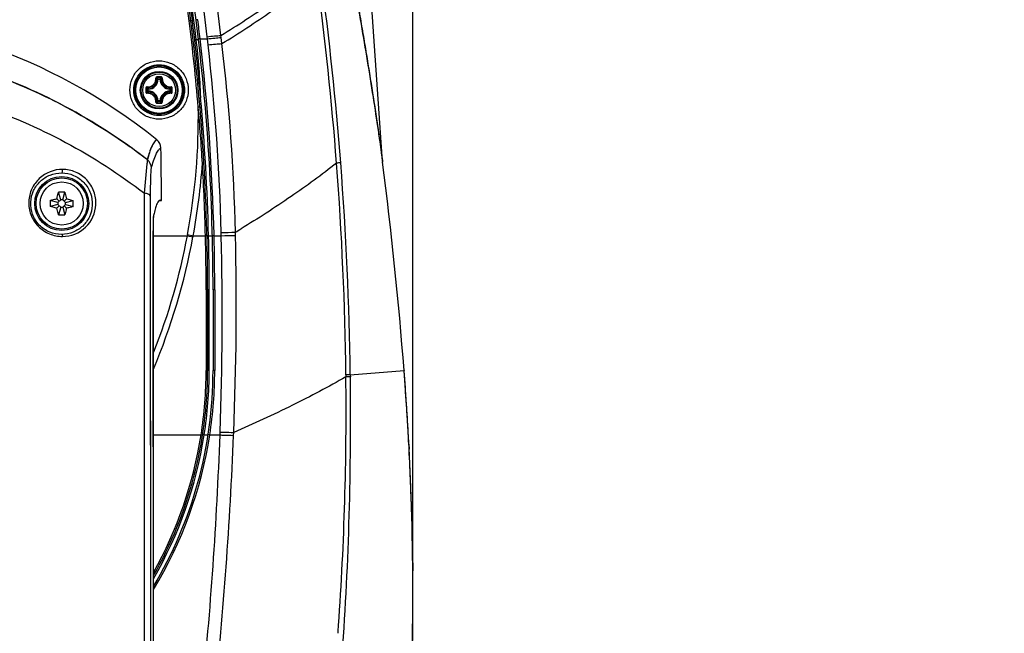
# Model space of a CAD drawing. Header units: millimetres. Extents: x 0 to 420, y 0 to 297.
# Tile 130 of 139: x 311 to 348, y 190 to 213. Entities that reach past the tile are written whole.
import ezdxf

# ---------------------------------------------------------------- set-up
doc = ezdxf.new("R2010")
doc.units = ezdxf.units.MM
doc.header["$LTSCALE"] = 23.1
doc.layers.get('0').update_dxf_attribs({"linetype": 'CONTINUOUS'})
for name, color, linetype in [('02___PRT_ALL_AXES', 7, 'CONTINUOUS'), ('06___PRT_ALL_SURFS', 7, 'CONTINUOUS'), ('DIM_PILOTEES', 7, 'CONTINUOUS')]:
    doc.layers.add(name, color=color, linetype=linetype)
doc.styles.get("Standard").update_dxf_attribs({"font": 'txt', "width": 0.7})
doc.dimstyles.new('DIMSTYLE_3', dxfattribs={"dimtxt": 2.5, "dimasz": 3.5, "dimexe": 2, "dimexo": 0, "dimtad": 1, "dimdec": 0, "dimlfac": 5, "dimdsep": 46, "dimtxsty": 'STANDARD', "dimblk": '_FILLED', "dimblk1": '_FILLED', "dimblk2": '_FILLED', "dimcen": 0.09, "dimazin": 2, "dimtp": 0.8, "dimtm": 0.8, "dimtfac": 1, "dimtdec": 0, "dimtofl": 0, "dimtmove": 0, "dimatfit": 3, "dimldrblk": '_FILLED', "dimfxl": 1, "dimtolj": 1, "dimarcsym": 0})
doc.dimstyles.new('DIMSTYLE_4', dxfattribs={"dimtxt": 2.5, "dimasz": 3.5, "dimexe": 2, "dimexo": 0, "dimtad": 1, "dimdec": 0, "dimlfac": 5, "dimdsep": 46, "dimtxsty": 'STANDARD', "dimblk": '_FILLED', "dimblk1": '_FILLED', "dimblk2": '_FILLED', "dimcen": 0.09, "dimazin": 2, "dimtp": 0.5, "dimtm": 0.5, "dimtfac": 1, "dimtdec": 0, "dimtofl": 0, "dimtmove": 0, "dimatfit": 3, "dimldrblk": '_FILLED', "dimfxl": 1, "dimtolj": 1, "dimarcsym": 0})
doc.dimstyles.new('DIMSTYLE_8', dxfattribs={"dimtxt": 2.5, "dimasz": 3.5, "dimexe": 2, "dimexo": 0, "dimgap": 2.5, "dimtad": 1, "dimdsep": 46, "dimtxsty": 'STANDARD', "dimblk": '_FILLED', "dimblk1": '_FILLED', "dimblk2": '_FILLED', "dimcen": 0.09, "dimazin": 2, "dimtp": 0.5, "dimtm": 0.5, "dimtfac": 1, "dimtofl": 0, "dimtmove": 0, "dimatfit": 3, "dimldrblk": '_FILLED', "dimfxl": 1, "dimtolj": 1, "dimarcsym": 0})

# ---------------------------------------------------------------- blocks, each defined once
blk = doc.blocks.new('_FILLED')
at = {"color": 0, "linetype": 'BYBLOCK'}
blk.add_solid([(0, 0), (-1, 0.143), (-1, -0.143)], dxfattribs=at)
blk = doc.blocks.new('*D7')
at = {"layer": 'DIM_PILOTEES', "color": 2, "linetype": 'CONTINUOUS'}
for p, q in [((279.593, 191.517), (279.593, 264.096)), ((325.606, 191.517), (325.606, 264.096)), ((279.593, 262.096), (302.599, 262.096)), ((325.606, 262.096), (302.599, 262.096))]:
    blk.add_line(p, q, dxfattribs=at)
at = {"layer": 'DIM_PILOTEES', "color": 2, "linetype": 'CONTINUOUS', "xscale": 3.5, "yscale": 3.5, "zscale": 3.5, "rotation": 180}
blk.add_blockref('_FILLED', (279.593, 262.096), dxfattribs=at)
at = {"layer": 'DIM_PILOTEES', "color": 2, "linetype": 'CONTINUOUS', "xscale": 3.5, "yscale": 3.5, "zscale": 3.5}
blk.add_blockref('_FILLED', (325.606, 262.096), dxfattribs=at)
at = {"layer": 'DIM_PILOTEES', "color": 2, "linetype": 'CONTINUOUS', "insert": (302.599, 265.221), "char_height": 2.5, "width": 8.57143, "attachment_point": 2, "line_spacing_factor": 0.9}
blk.add_mtext('{\\ftxt;\\W0.0001;\\H0.0001;\\~}{\\ftxt;\\W2.2857142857;\\H2.5; }{\\ftxt;\\W0.0001;\\H0.0001;\\~}', dxfattribs=at)
blk = doc.blocks.new('*D8')
at = {"layer": 'DIM_PILOTEES', "color": 2, "linetype": 'CONTINUOUS'}
for p, q in [((321.326, 252.919), (392.238, 252.919)), ((390.238, 252.919), (390.238, 187.727)), ((390.238, 122.535), (390.238, 187.727)), ((324.107, 122.535), (392.238, 122.535))]:
    blk.add_line(p, q, dxfattribs=at)
at = {"layer": 'DIM_PILOTEES', "color": 2, "linetype": 'CONTINUOUS', "xscale": 3.5, "yscale": 3.5, "zscale": 3.5}
for p, rotation in [((390.238, 252.919), 90), ((390.238, 122.535), 270)]:
    blk.add_blockref('_FILLED', p, dxfattribs=dict(at, rotation=rotation))
at = {"layer": 'DIM_PILOTEES', "color": 2, "linetype": 'CONTINUOUS', "insert": (387.113, 187.727), "char_height": 2.5, "width": 8.57143, "attachment_point": 2, "rotation": 90, "line_spacing_factor": 0.9}
blk.add_mtext('{\\ftxt;\\W0.0001;\\H0.0001;\\~}{\\ftxt;\\W2.2857142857;\\H2.5; }{\\ftxt;\\W0.0001;\\H0.0001;\\~}', dxfattribs=at)
blk = doc.blocks.new('*D14')
at = {"layer": 'DIM_PILOTEES', "color": 2, "linetype": 'CONTINUOUS'}
for start, end in [(90, 225), (-45, 90)]:
    blk.add_arc((302.53, 202.037), 72.261, start, end, dxfattribs=at)
for points in [[(248.657, 153.129), (251.433, 150.94), (249.381, 153.819)], [(355.679, 153.819), (353.626, 150.94), (356.403, 153.129)]]:
    blk.add_solid(points, dxfattribs=at)
at = {"layer": 'DIM_PILOTEES', "color": 2, "linetype": 'CONTINUOUS', "insert": (302.761, 279.298), "char_height": 2.5, "width": 14.28571, "attachment_point": 2, "rotation": 359.8284, "line_spacing_factor": 0.9}
blk.add_mtext('{\\ftxt;\\W0.0001;\\H0.0001;\\~}{\\ftxt;\\W3.1428571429;\\H2.5; }{\\ftxt;\\W0.0001;\\H0.0001;\\~}{\\ftxt;\\W0.0001;\\H0.0001;\\~}{\\ftxt;\\W0.6666666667;\\H2.5; }{\\ftxt;\\W0.0001;\\H0.0001;\\~}', dxfattribs=at)

msp = doc.modelspace()

# ---------------------------------------------------------------- linework, layer by layer
at = {"color": 7, "linetype": 'CONTINUOUS'}
for p, q in [((324.479, 207.7744), (322.0264, 242.8477)), ((317.7196, 212.3222), (317.9879, 212.3216)), ((316.167, 210.8207), (316.1471, 210.8216)), ((316.167, 210.8207), (316.167, 210.8406)), ((316.167, 210.8406), (316.2318, 210.8406)), ((316.167, 210.8207), (316.2318, 210.8207)), ((316.2318, 210.8207), (316.2318, 210.8406)), ((316.2318, 210.8207), (316.2517, 210.8216)), ((315.7775, 210.3863), (315.7775, 210.4511)), ((315.7974, 210.4511), (315.7775, 210.4511)), ((315.7974, 210.3863), (315.7775, 210.3863)), ((315.7974, 210.4511), (315.7965, 210.471)), ((315.7974, 210.3863), (315.7965, 210.3664)), ((315.7974, 210.3863), (315.7974, 210.4511)), ((316.6014, 210.4511), (316.6023, 210.471)), ((316.6014, 210.4511), (316.6014, 210.3863)), ((316.6014, 210.4511), (316.6213, 210.4511)), ((316.6014, 210.3863), (316.6023, 210.3664)), ((316.6014, 210.3863), (316.6213, 210.3863)), ((316.6213, 210.4511), (316.6213, 210.3863)), ((316.167, 210.0167), (316.1471, 210.0158)), ((316.167, 210.0167), (316.167, 209.9968)), ((316.2318, 210.0167), (316.167, 210.0167)), ((316.2318, 209.9968), (316.167, 209.9968)), ((316.2318, 210.0167), (316.2318, 209.9968)), ((316.2318, 210.0167), (316.2517, 210.0158)), ((324.4755, 207.7922), (324.4813, 207.7514)), ((312.5538, 206.3536), (312.478, 206.6364)), ((312.6282, 206.3536), (312.704, 206.6364)), ((315.6551, 155.315), (315.655, 206.5917)), ((312.4522, 206.252), (312.1694, 206.3278)), ((312.4522, 206.1776), (312.1694, 206.1018)), ((312.503, 206.3028), (312.4139, 206.3919)), ((312.503, 206.1268), (312.4139, 206.0377)), ((312.5538, 206.3536), (312.4522, 206.252)), ((312.4522, 206.252), (312.4522, 206.1776)), ((312.4522, 206.1776), (312.5538, 206.0759)), ((312.6282, 206.3536), (312.5538, 206.3536)), ((312.7299, 206.252), (312.6282, 206.3536)), ((312.6282, 206.0759), (312.7299, 206.1776)), ((312.679, 206.3028), (312.7681, 206.3919)), ((312.679, 206.1268), (312.7681, 206.0377)), ((312.7299, 206.252), (313.0126, 206.3278)), ((312.7299, 206.1776), (312.7299, 206.252)), ((312.7299, 206.1776), (313.0126, 206.1018)), ((315.8863, 205.0502), (315.8859, 206.4905)), ((316.2118, 206.3248), (316.2921, 206.3248)), ((316.2692, 206.3296), (316.2452, 206.3362)), ((316.2692, 206.3343), (316.2921, 206.3248)), ((316.2921, 206.3248), (316.2919, 206.3368)), ((312.5538, 206.0759), (312.478, 205.7932)), ((312.5538, 206.0759), (312.6282, 206.0759)), ((312.6282, 206.0759), (312.704, 205.7932)), ((315.991, 135.5736), (315.991, 205.7296)), ((315.8908, 167.3309), (315.8863, 205.0502)), ((315.8872, 202.3538), (315.8863, 205.0456)), ((315.974, 205.2103), (315.991, 205.2103)), ((317.2539, 205.0599), (317.4633, 205.0187)), ((315.9733, 204.9173), (315.9774, 167.3309)), ((315.991, 205.0187), (317.2464, 205.0187)), ((317.2464, 205.0187), (317.4558, 204.9794)), ((317.4633, 205.0187), (317.9164, 205.0187)), ((317.9744, 205.0191), (317.9743, 205.0191)), ((318.0322, 205.021), (318.1744, 205.021)), ((318.2365, 205.0187), (318.5038, 205.0187)), ((317.9415, 203.0181), (317.9415, 200.0178)), ((317.9994, 203.0187), (317.9994, 200.0187)), ((318.0573, 200.0196), (318.0573, 203.0193)), ((318.1994, 203.0187), (318.1994, 200.0187)), ((318.2615, 203.0181), (318.2615, 200.0178)), ((323.2855, 199.8644), (325.2765, 200.0187)), ((325.2763, 200.0219), (325.2765, 200.0187)), ((325.2765, 200.0187), (325.2769, 200.0143)), ((315.991, 197.6315), (317.7548, 197.6315)), ((317.8728, 197.6386), (318.0172, 197.6386)), ((318.0786, 197.6315), (318.458, 197.6315)), ((325.4532, 197.2877), (325.4633, 197.1038)), ((325.4541, 197.2878), (325.4636, 197.1038)), ((325.5657, 194.4383), (325.5762, 194.0576)), ((325.5667, 194.4384), (325.5734, 194.1769)), ((325.5734, 194.1769), (325.5762, 194.0576)), ((325.5964, 192.8934), (325.5991, 192.5969)), ((325.5969, 192.8934), (325.6002, 192.5969))]:
    msp.add_line(p, q, dxfattribs=at)
for points in [[(315.9733, 205.0456), (315.9739, 201.0336), (315.9747, 196.9893), (315.9764, 188.8041)], [(317.9415, 203.0181), (317.9413, 202.5251), (317.9415, 202.0291), (317.9415, 201.5308), (317.9415, 201.0295), (317.9417, 200.525), (317.9415, 200.0178)], [(318.0573, 200.0196), (318.0575, 200.5266), (318.0573, 201.0311), (318.0573, 201.5322), (318.0573, 202.0305), (318.0571, 202.5264), (318.0573, 203.0193)], [(318.2615, 203.0181), (318.2613, 202.5251), (318.2615, 202.0291), (318.2615, 201.5308), (318.2615, 201.0295), (318.2617, 200.525), (318.2615, 200.0178)], [(315.8936, 163.9321), (315.8944, 168.2539), (315.8947, 172.5735), (315.8946, 176.8861), (315.894, 181.1872), (315.893, 185.472), (315.8918, 189.7359), (315.8903, 193.9742), (315.8872, 202.3538)]]:
    msp.add_lwpolyline(points, dxfattribs=at)
for centre, radius in [((316.1994, 210.4187), 0.6963), ((316.1994, 210.4187), 0.6962), ((316.1994, 210.4187), 0.6675), ((316.1994, 210.4187), 0.6081), ((312.591, 206.2148), 1.0009), ((312.591, 206.2148), 0.9509), ((312.591, 206.2148), 0.8)]:
    msp.add_circle(centre, radius, dxfattribs=at)
for centre, radius, start, end in [((119.1406, 188.0187), 199.8, 7.180756, 15.117977), ((118.9348, 188.011), 199.9456, 7.176828, 15.060023), ((119.3468, 188.0265), 199.6538, 7.184695, 15.002898), ((119.1406, 188.0187), 200, 7.180756, 15.052795), ((302.591, 191.6213), 21.6934, 51.42686, 128.57314), ((238.1136, 203.0177), 79.8258, 4.866728, 7.176875), ((238.1994, 203.0187), 79.8, 0, 7.180756), ((238.2828, 203.0194), 79.7766, 5.124119, 7.184642), ((238.1994, 203.0187), 80, 0, 7.180756), ((238.114, 203.0179), 80.1474, 6.666481, 7.176808), ((293.6937, 209.3821), 24.059, 1.81617, 6.95915), ((238.1011, 203.0171), 80.1604, 1.430822, 6.665963), ((316.1981, 188.0757), 22.8324, 89.80363, 90.18994), ((316.1994, 188.2416), 22.6426, 89.807, 90.19331), ((315.4114, 210.1199), 1.0442, 43.64713, 47.03605), ((316.9872, 210.1201), 1.044, 132.96355, 136.35313), ((315.7794, 210.8387), 0.3681, 272.6605, 357.3395), ((315.7794, 210.8387), 0.388, 272.66006, 357.33994), ((316.6194, 210.8387), 0.388, 182.66007, 267.33994), ((316.6194, 210.8387), 0.3681, 182.66045, 267.33954), ((338.5424, 210.4188), 22.8324, 179.80706, 180.00022), ((338.5424, 210.4186), 22.8324, 179.99976, 180.19291), ((338.3767, 210.4187), 22.6428, 179.80684, 180.19316), ((316.4982, 211.2067), 1.0441, 222.96384, 226.35289), ((316.4982, 209.6308), 1.0442, 133.64713, 137.03605), ((315.7794, 209.9987), 0.3681, 2.6605, 87.3395), ((315.7794, 209.9987), 0.388, 2.66007, 87.33994), ((316.6194, 209.9987), 0.388, 92.66007, 177.33994), ((316.6194, 209.9987), 0.3681, 92.66045, 177.3395), ((315.9007, 211.2066), 1.044, 313.6469, 317.03631), ((315.9007, 209.6309), 1.044, 42.96357, 46.35313), ((294.022, 210.4187), 22.6428, 359.80684, 0.19316), ((293.8563, 210.4188), 22.8324, 359.99976, 0.19291), ((293.8563, 210.4186), 22.8324, 359.80706, 0.00022), ((316.1981, 232.7618), 22.8324, 269.81005, 270.19636), ((315.4115, 210.7175), 1.0441, 312.96384, 316.35289), ((316.1994, 232.5958), 22.6425, 269.80669, 270.19301), ((316.9874, 210.7175), 1.0442, 223.64713, 227.03607), ((293.8774, 209.407), 23.7773, 349.46576, 0.92306), ((236.2681, 202.8035), 81.6828, 3.437633, 4.906601), ((238.2979, 203.0204), 79.7594, 1.437304, 5.112514), ((302.7893, 191.167), 21.1238, 52.09766, 54.26031), ((320.6715, 206.5575), 5.0713, 163.47003, 165.3934), ((293.6318, 209.4076), 24.2323, 349.56513, 355.96239), ((238.0951, 203.0169), 79.8464, 1.436646, 3.363445), ((324.8781, 207.8023), 0.4001, 184.00035, 187.31444), ((171.3041, 188.091), 154.4337, 4.430849, 7.313964), ((312.591, 203.7796), 2.8591, 89.99901, 92.26364), ((312.5911, 203.7796), 2.8591, 87.73636, 90.00099), ((315.027, 206.2148), 2.8599, 177.73603, 182.26397), ((310.155, 206.2148), 2.8599, 357.73603, 2.26397), ((312.591, 208.65), 2.8591, 267.73636, 270.00099), ((312.5911, 208.65), 2.8591, 269.99901, 272.26364), ((320.758, 204.7696), 4.8649, 167.30703, 168.18779), ((329.8459, 205.1299), 13.8721, 178.80263, 179.27433), ((338.0305, 205.0496), 22.0572, 179.65795, 180.01025), ((334.1782, 205.0737), 18.2048, 179.27038, 179.66161), ((322.2516, 204.1305), 5.0833, 169.4652, 169.93705), ((293.6222, 209.4126), 24.2425, 337.33086, 349.46312), ((293.8908, 209.4019), 23.7634, 338.54092, 349.37088), ((322.0271, 204.1293), 4.6496, 168.97164, 169.46465), ((238.1835, 203.0181), 79.758, 0.000025, 1.437332), ((318.1936, 198.6035), 6.4194, 91.441, 91.80759), ((238.209, 203.0193), 79.8483, 0.000032, 1.436485), ((238.1835, 203.0181), 80.078, 0.000024, 1.431586), ((302.5994, 200.0187), 15.4, 330.41164, 360), ((302.5994, 200.0187), 15.6, 329.1461, 360), ((302.5975, 200.0179), 15.344, 351.05274, 359.9999), ((302.601, 200.0196), 15.4563, 351.13823, 359.99999), ((302.5746, 200.0196), 15.6869, 351.24341, 359.99352), ((215.6041, 191.5169), 110.0014, 3.768902, 4.430426), ((215.6031, 191.5168), 110.0024, 3.591377, 3.768905), ((215.606, 191.517), 109.9995, 3.007222, 3.591375), ((302.5945, 200.0199), 15.4628, 330.04184, 351.14094), ((302.6043, 200.0176), 15.6572, 328.76065, 351.2342), ((302.6043, 200.0175), 15.3372, 330.79232, 351.04992), ((215.6058, 191.517), 109.9997, 2.246277, 2.911296), ((215.6042, 191.5169), 110.0013, 2.077202, 2.246273), ((215.6026, 191.5169), 110.003, 1.521865, 2.077202), ((215.6047, 191.517), 110.0009, 0.716953, 1.323444), ((215.6057, 191.517), 109.9999, 0.025688, 0.562512), ((215.6063, 191.517), 109.9992, 359.839551, 0.025684), ((215.6057, 191.517), 109.9998, 359.167505, 359.839549)]:
    msp.add_arc(centre, radius, start, end, dxfattribs=at)
for points, knots in [([(317.5754, 212.2971), (317.2871, 214.6447), (316.6306, 219.3114), (315.4004, 226.2342), (313.9478, 233.0294), (312.8282, 237.4934), (312.2353, 239.6979)], [0, 0, 0, 0, 0.2539873, 0.5059165, 0.7548674, 1, 1, 1, 1]), ([(319.408, 231.1833), (319.7177, 230.1545), (320.3114, 228.0945), (320.9959, 225.5074), (321.509, 223.4378), (321.8762, 221.889), (322.2265, 220.3422), (322.5599, 218.7987), (322.8764, 217.26), (323.1759, 215.7284), (323.4116, 214.4574), (323.5913, 213.4471), (323.721, 212.6966), (323.846, 211.9528), (323.9658, 211.2182), (324.0799, 210.4967), (324.1705, 209.9062), (324.2395, 209.4461), (324.2884, 209.1146), (324.3346, 208.797), (324.3772, 208.4998), (324.41, 208.2681), (324.4333, 208.1019), (324.4483, 207.9941), (324.4601, 207.9104), (324.4708, 207.8312), (324.4741, 207.8117), (324.4793, 207.7698), (324.479, 207.7744)], [0, 0, 0, 0, 0.1344425, 0.2682273, 0.3348405, 0.401241, 0.4674016, 0.533284, 0.5988338, 0.6639686, 0.7285565, 0.7605799, 0.7923681, 0.8238578, 0.8549543, 0.8855073, 0.91526, 0.9296996, 0.9437263, 0.9571897, 0.9698526, 0.9813231, 0.986418, 0.9909353, 0.9947249, 0.9976115, 0.9994163, 1, 1, 1, 1]), ([(319.8085, 229.5874), (320.3652, 227.6884), (321.3916, 223.8897), (322.4853, 219.1151), (323.2427, 215.3256), (323.7438, 212.5546), (324.1058, 210.323), (324.3406, 208.7475), (324.4368, 208.0677), (324.4755, 207.7922)], [0, 0, 0, 0, 0.2661196, 0.5290042, 0.658563, 0.785797, 0.9076634, 0.9625848, 1, 1, 1, 1]), ([(317.3735, 212.9937), (317.3734, 212.9942), (317.3713, 212.9946), (317.3683, 212.9949), (317.3626, 212.9949), (317.352, 212.9944), (317.3354, 212.9931), (317.3215, 212.9915), (317.314, 212.9906)], [0, 0, 0, 0, 0.0235937, 0.081504, 0.1738404, 0.2975125, 0.6196089, 1, 1, 1, 1]), ([(317.433, 212.9969), (317.4255, 212.9959), (317.4116, 212.9944), (317.395, 212.993), (317.3844, 212.9926), (317.3787, 212.9926), (317.3757, 212.9928), (317.3736, 212.9933), (317.3735, 212.9937)], [0, 0, 0, 0, 0.3803711, 0.7024504, 0.8261181, 0.918455, 0.976374, 1, 1, 1, 1]), ([(317.6336, 213.0309), (317.6257, 213.0299), (317.6111, 213.0279), (317.5939, 213.025), (317.5829, 213.0227), (317.577, 213.0212), (317.574, 213.0202), (317.5719, 213.0192), (317.5719, 213.0187)], [0, 0, 0, 0, 0.3764588, 0.6994301, 0.824236, 0.9176518, 0.9762868, 1, 1, 1, 1]), ([(315.7661, 207.8348), (313.8536, 209.3238), (309.4607, 211.6594), (304.5405, 212.381), (302.0986, 212.3249)], [0, 0, 0, 0, 0.4980698, 1, 1, 1, 1]), ([(302.0986, 212.3249), (304.4084, 212.3781), (309.0588, 211.7384), (313.266, 209.6524), (315.1278, 208.3127)], [0, 0, 0, 0, 0.5018125, 1, 1, 1, 1]), ([(317.7196, 212.3222), (317.7117, 212.3213), (317.6972, 212.3195), (317.6799, 212.3168), (317.6689, 212.3147), (317.663, 212.3133), (317.66, 212.3123), (317.6578, 212.3115), (317.6579, 212.311)], [0, 0, 0, 0, 0.3769984, 0.700267, 0.8251149, 0.9184819, 0.9769224, 1, 1, 1, 1]), ([(302.591, 211.0037), (304.937, 211.0037), (309.6284, 210.2473), (313.8273, 208.0097), (315.6549, 206.5916)], [0, 0, 0, 0, 0.5035232, 1, 1, 1, 1]), ([(316.1224, 210.908), (316.1169, 210.908), (316.1058, 210.9057), (316.092, 210.8961), (316.083, 210.8819), (316.0813, 210.8708), (316.0816, 210.8654)], [0, 0, 0, 0, 0.2518662, 0.5029821, 0.7523235, 1, 1, 1, 1]), ([(316.1231, 210.884), (316.1177, 210.884), (316.1066, 210.8797), (316.1022, 210.8685), (316.1025, 210.8633)], [0, 0, 0, 0, 0.5063592, 1, 1, 1, 1]), ([(316.1224, 210.908), (316.1224, 210.9052), (316.1224, 210.8999), (316.1225, 210.8928), (316.1228, 210.8876), (316.1228, 210.8848), (316.1231, 210.884)], [0, 0, 0, 0, 0.3459255, 0.6615105, 0.8927312, 1, 1, 1, 1]), ([(316.2764, 210.908), (316.2764, 210.9052), (316.2763, 210.8999), (316.2763, 210.8928), (316.276, 210.8876), (316.276, 210.8848), (316.2757, 210.884)], [0, 0, 0, 0, 0.3459238, 0.6615078, 0.8927286, 1, 1, 1, 1]), ([(316.2963, 210.8633), (316.2966, 210.8685), (316.2922, 210.8797), (316.2811, 210.884), (316.2757, 210.884)], [0, 0, 0, 0, 0.4936394, 1, 1, 1, 1]), ([(316.3171, 210.8658), (316.3174, 210.8712), (316.3156, 210.8822), (316.3067, 210.8962), (316.2928, 210.9057), (316.2818, 210.908), (316.2764, 210.908)], [0, 0, 0, 0, 0.2476538, 0.4970269, 0.748153, 1, 1, 1, 1]), ([(315.7523, 210.5365), (315.7469, 210.5368), (315.7359, 210.535), (315.7219, 210.526), (315.7124, 210.5122), (315.7102, 210.5012), (315.7101, 210.4957)], [0, 0, 0, 0, 0.2476497, 0.4970197, 0.7481445, 1, 1, 1, 1]), ([(315.7548, 210.5157), (315.7496, 210.5159), (315.7384, 210.5115), (315.7341, 210.5004), (315.7341, 210.4951)], [0, 0, 0, 0, 0.4936394, 1, 1, 1, 1]), ([(315.7523, 210.5365), (315.7739, 210.5353), (315.8178, 210.5373), (315.8815, 210.5541), (315.9406, 210.5839), (316.0092, 210.6392), (316.0704, 210.7334), (316.0841, 210.8222), (316.0816, 210.8654)], [0, 0, 0, 0, 0.1243703, 0.2495104, 0.3752732, 0.5013815, 0.7518496, 1, 1, 1, 1]), ([(315.7526, 210.5365), (315.7524, 210.534), (315.7523, 210.5294), (315.7526, 210.5231), (315.7533, 210.5187), (315.7541, 210.5161), (315.7548, 210.5157)], [0, 0, 0, 0, 0.3483523, 0.6547987, 0.8796115, 1, 1, 1, 1]), ([(315.7548, 210.5157), (315.8004, 210.513), (315.8944, 210.5274), (316.0135, 210.6046), (316.0907, 210.7237), (316.1051, 210.8177), (316.1025, 210.8633)], [0, 0, 0, 0, 0.2489775, 0.4999996, 0.751021, 1, 1, 1, 1]), ([(315.7965, 210.471), (315.793, 210.4745), (315.7787, 210.4891), (315.7649, 210.5041), (315.7548, 210.5157)], [0, 0, 0, 0, 0.245125, 1, 1, 1, 1]), ([(316.0816, 210.8655), (316.0841, 210.8657), (316.0887, 210.8658), (316.095, 210.8656), (316.0994, 210.8648), (316.102, 210.864), (316.1025, 210.8633)], [0, 0, 0, 0, 0.3483397, 0.6547745, 0.8795975, 1, 1, 1, 1]), ([(316.1471, 210.8216), (316.1436, 210.8252), (316.129, 210.8394), (316.114, 210.8532), (316.1025, 210.8633)], [0, 0, 0, 0, 0.2451257, 1, 1, 1, 1]), ([(316.167, 210.8406), (316.1621, 210.8405), (316.1519, 210.8365), (316.1474, 210.8266), (316.1471, 210.8216)], [0, 0, 0, 0, 0.4999872, 1, 1, 1, 1]), ([(316.2517, 210.8216), (316.2552, 210.8252), (316.2697, 210.8394), (316.2847, 210.8532), (316.2963, 210.8633)], [0, 0, 0, 0, 0.2451229, 1, 1, 1, 1]), ([(316.2963, 210.8633), (316.2937, 210.8177), (316.308, 210.7237), (316.3853, 210.6045), (316.5044, 210.5274), (316.5983, 210.513), (316.644, 210.5157)], [0, 0, 0, 0, 0.2490196, 0.5000837, 0.7510918, 1, 1, 1, 1]), ([(316.3171, 210.8655), (316.3147, 210.8657), (316.3101, 210.8658), (316.3038, 210.8656), (316.2994, 210.8648), (316.2968, 210.864), (316.2963, 210.8633)], [0, 0, 0, 0, 0.3483516, 0.6547993, 0.8796104, 1, 1, 1, 1]), ([(316.3171, 210.8658), (316.3159, 210.8442), (316.318, 210.8003), (316.3348, 210.7366), (316.3646, 210.6775), (316.42, 210.6088), (316.5142, 210.5476), (316.603, 210.5341), (316.6462, 210.5365)], [0, 0, 0, 0, 0.1243919, 0.2495533, 0.3753379, 0.5014672, 0.7519204, 1, 1, 1, 1]), ([(316.6023, 210.471), (316.6058, 210.4745), (316.6201, 210.4891), (316.6339, 210.5041), (316.644, 210.5157)], [0, 0, 0, 0, 0.2451237, 1, 1, 1, 1]), ([(316.6462, 210.5365), (316.6463, 210.534), (316.6465, 210.5294), (316.6462, 210.5231), (316.6455, 210.5187), (316.6447, 210.5161), (316.644, 210.5157)], [0, 0, 0, 0, 0.3483663, 0.6548119, 0.8796297, 1, 1, 1, 1]), ([(316.6647, 210.4951), (316.6647, 210.5004), (316.6604, 210.5115), (316.6492, 210.5159), (316.644, 210.5157)], [0, 0, 0, 0, 0.5063591, 1, 1, 1, 1]), ([(316.6886, 210.4957), (316.6886, 210.5012), (316.6863, 210.5123), (316.6768, 210.5261), (316.6626, 210.5351), (316.6516, 210.5368), (316.6462, 210.5365)], [0, 0, 0, 0, 0.2518634, 0.5029835, 0.7523337, 1, 1, 1, 1]), ([(315.7101, 210.4957), (315.7129, 210.4957), (315.7182, 210.4957), (315.7253, 210.4956), (315.7305, 210.4953), (315.7333, 210.4953), (315.7341, 210.4951)], [0, 0, 0, 0, 0.3459108, 0.661487, 0.892709, 1, 1, 1, 1]), ([(315.7101, 210.3418), (315.7129, 210.3417), (315.7182, 210.3418), (315.7253, 210.3418), (315.7305, 210.3422), (315.7333, 210.3421), (315.7341, 210.3424)], [0, 0, 0, 0, 0.3459248, 0.6615114, 0.8927311, 1, 1, 1, 1]), ([(315.7101, 210.3418), (315.7102, 210.3363), (315.7124, 210.3252), (315.722, 210.3114), (315.7361, 210.3024), (315.7472, 210.3007), (315.7526, 210.301)], [0, 0, 0, 0, 0.2518634, 0.5029835, 0.7523337, 1, 1, 1, 1]), ([(315.7341, 210.3424), (315.7341, 210.337), (315.7384, 210.3259), (315.7496, 210.3216), (315.7548, 210.3218)], [0, 0, 0, 0, 0.5063591, 1, 1, 1, 1]), ([(315.7526, 210.301), (315.7524, 210.3034), (315.7523, 210.3081), (315.7526, 210.3144), (315.7533, 210.3187), (315.7541, 210.3213), (315.7548, 210.3218)], [0, 0, 0, 0, 0.3483663, 0.6548119, 0.8796297, 1, 1, 1, 1]), ([(316.0816, 209.9716), (316.0829, 209.9933), (316.0808, 210.0371), (316.064, 210.1009), (316.0341, 210.16), (315.9788, 210.2286), (315.8846, 210.2898), (315.7958, 210.3034), (315.7526, 210.301)], [0, 0, 0, 0, 0.1243919, 0.2495533, 0.3753379, 0.5014672, 0.7519204, 1, 1, 1, 1]), ([(315.7965, 210.3664), (315.793, 210.3629), (315.7787, 210.3484), (315.7649, 210.3334), (315.7548, 210.3218)], [0, 0, 0, 0, 0.2451257, 1, 1, 1, 1]), ([(316.1025, 209.9741), (316.1051, 210.0198), (316.0907, 210.1137), (316.0135, 210.2329), (315.8944, 210.3101), (315.8004, 210.3244), (315.7548, 210.3218)], [0, 0, 0, 0, 0.2490196, 0.5000837, 0.7510918, 1, 1, 1, 1]), ([(315.7965, 210.471), (315.7916, 210.4707), (315.7816, 210.4662), (315.7776, 210.4561), (315.7775, 210.4511)], [0, 0, 0, 0, 0.5000128, 1, 1, 1, 1]), ([(315.7775, 210.3863), (315.7776, 210.3814), (315.7816, 210.3712), (315.7916, 210.3667), (315.7965, 210.3664)], [0, 0, 0, 0, 0.4999872, 1, 1, 1, 1]), ([(316.644, 210.3218), (316.5983, 210.3244), (316.5044, 210.3101), (316.3852, 210.2329), (316.308, 210.1137), (316.2937, 210.0198), (316.2963, 209.9741)], [0, 0, 0, 0, 0.248979, 0.5000011, 0.7510224, 1, 1, 1, 1]), ([(316.6461, 210.301), (316.6029, 210.3034), (316.514, 210.2898), (316.4199, 210.2285), (316.3646, 210.1599), (316.3347, 210.1008), (316.318, 210.0371), (316.3159, 209.9933), (316.3171, 209.9716)], [0, 0, 0, 0, 0.2481504, 0.4986193, 0.6247271, 0.7504895, 0.8756297, 1, 1, 1, 1]), ([(316.6213, 210.4511), (316.6212, 210.4561), (316.6172, 210.4662), (316.6072, 210.4707), (316.6023, 210.471)], [0, 0, 0, 0, 0.4999872, 1, 1, 1, 1]), ([(316.6023, 210.3664), (316.6058, 210.3629), (316.6201, 210.3484), (316.6339, 210.3334), (316.644, 210.3218)], [0, 0, 0, 0, 0.2451229, 1, 1, 1, 1]), ([(316.644, 210.3218), (316.6492, 210.3216), (316.6604, 210.3259), (316.6647, 210.337), (316.6647, 210.3424)], [0, 0, 0, 0, 0.4936394, 1, 1, 1, 1]), ([(316.6462, 210.301), (316.6463, 210.3034), (316.6465, 210.3081), (316.6462, 210.3144), (316.6455, 210.3187), (316.6447, 210.3213), (316.644, 210.3218)], [0, 0, 0, 0, 0.3483542, 0.6548017, 0.8796138, 1, 1, 1, 1]), ([(316.6461, 210.301), (316.6515, 210.3007), (316.6626, 210.3023), (316.6767, 210.3113), (316.6863, 210.3252), (316.6886, 210.3363), (316.6886, 210.3418)], [0, 0, 0, 0, 0.2476838, 0.4970277, 0.7481421, 1, 1, 1, 1]), ([(316.6886, 210.4957), (316.6859, 210.4957), (316.6806, 210.4957), (316.6734, 210.4956), (316.6683, 210.4953), (316.6655, 210.4953), (316.6647, 210.4951)], [0, 0, 0, 0, 0.3459248, 0.6615114, 0.8927311, 1, 1, 1, 1]), ([(316.6886, 210.3418), (316.6859, 210.3417), (316.6806, 210.3418), (316.6734, 210.3418), (316.6683, 210.3421), (316.6655, 210.3421), (316.6647, 210.3424)], [0, 0, 0, 0, 0.3459084, 0.6614831, 0.8927053, 1, 1, 1, 1]), ([(316.0816, 209.9716), (316.0813, 209.9663), (316.0831, 209.9553), (316.0921, 209.9412), (316.1059, 209.9318), (316.117, 209.9295), (316.1224, 209.9295)], [0, 0, 0, 0, 0.2476486, 0.4970167, 0.7481404, 1, 1, 1, 1]), ([(316.0816, 209.9719), (316.0841, 209.9718), (316.0887, 209.9716), (316.095, 209.9719), (316.0994, 209.9726), (316.102, 209.9734), (316.1025, 209.9741)], [0, 0, 0, 0, 0.3483516, 0.6547993, 0.8796104, 1, 1, 1, 1]), ([(316.1025, 209.9741), (316.1022, 209.9689), (316.1066, 209.9577), (316.1177, 209.9534), (316.1231, 209.9534)], [0, 0, 0, 0, 0.4936395, 1, 1, 1, 1]), ([(316.1471, 210.0158), (316.1436, 210.0123), (316.129, 209.998), (316.114, 209.9842), (316.1025, 209.9741)], [0, 0, 0, 0, 0.245125, 1, 1, 1, 1]), ([(316.1224, 209.9295), (316.1224, 209.9322), (316.1224, 209.9375), (316.1225, 209.9447), (316.1228, 209.9499), (316.1228, 209.9526), (316.1231, 209.9534)], [0, 0, 0, 0, 0.3459238, 0.6615078, 0.8927286, 1, 1, 1, 1]), ([(316.2517, 210.0158), (316.2552, 210.0123), (316.2697, 209.998), (316.2847, 209.9842), (316.2963, 209.9741)], [0, 0, 0, 0, 0.2451257, 1, 1, 1, 1]), ([(316.2757, 209.9534), (316.2811, 209.9534), (316.2922, 209.9577), (316.2966, 209.9689), (316.2963, 209.9741)], [0, 0, 0, 0, 0.5063591, 1, 1, 1, 1]), ([(316.2764, 209.9295), (316.2764, 209.9322), (316.2763, 209.9375), (316.2763, 209.9447), (316.276, 209.9499), (316.276, 209.9526), (316.2757, 209.9534)], [0, 0, 0, 0, 0.3459255, 0.6615105, 0.8927312, 1, 1, 1, 1]), ([(316.2764, 209.9295), (316.2818, 209.9295), (316.2928, 209.9318), (316.3067, 209.9412), (316.3156, 209.9553), (316.3174, 209.9663), (316.3171, 209.9716)], [0, 0, 0, 0, 0.2518536, 0.5029815, 0.7523529, 1, 1, 1, 1]), ([(316.3171, 209.9719), (316.3147, 209.9718), (316.3101, 209.9716), (316.3038, 209.9719), (316.2994, 209.9726), (316.2968, 209.9734), (316.2963, 209.9741)], [0, 0, 0, 0, 0.3483097, 0.6547321, 0.8795615, 1, 1, 1, 1]), ([(317.7114, 209.7925), (317.7113, 209.7929), (317.7091, 209.7929), (317.7063, 209.7932), (317.7005, 209.793), (317.6933, 209.7928), (317.6843, 209.7924), (317.6703, 209.7915), (317.6592, 209.7906), (317.6516, 209.79)], [0, 0, 0, 0, 0.0209082, 0.0781689, 0.1705331, 0.29462, 0.445752, 0.6181532, 1, 1, 1, 1]), ([(317.74, 210.1279), (317.7362, 210.1275), (317.7291, 210.125), (317.7183, 210.1244), (317.7085, 210.124), (317.6998, 210.1233), (317.6929, 210.1232), (317.6874, 210.1231), (317.6845, 210.1229), (317.6825, 210.1234), (317.6825, 210.1238)], [0, 0, 0, 0, 0.1959168, 0.383112, 0.5554081, 0.7056584, 0.8288597, 0.9202566, 0.9768427, 1, 1, 1, 1]), ([(316.117, 208.5816), (316.0808, 208.5644), (316.0094, 208.4904), (315.8773, 208.244), (315.8119, 208.0103), (315.7661, 207.8348)], [0, 0, 0, 0, 0.1433426, 0.3518435, 1, 1, 1, 1]), ([(316.1173, 208.5815), (316.0453, 208.5462), (315.9196, 208.3406), (315.8503, 208.1364), (315.8098, 208.0004)], [0, 0, 0, 0, 0.3610811, 1, 1, 1, 1]), ([(315.9157, 207.5321), (315.9614, 207.7066), (316.0286, 207.9384), (316.1607, 208.1834), (316.2317, 208.2567), (316.2675, 208.2743)], [0, 0, 0, 0, 0.6480381, 0.8566745, 1, 1, 1, 1]), ([(315.7661, 207.8348), (315.7606, 207.7862), (315.7164, 207.3734), (315.6835, 206.9594), (315.651, 206.5946)], [0, 0, 0, 0, 0.1178612, 1, 1, 1, 1]), ([(317.8618, 207.7036), (317.8617, 207.704), (317.8594, 207.7035), (317.857, 207.704), (317.8513, 207.7036), (317.8444, 207.7035), (317.8358, 207.7031), (317.8221, 207.7024), (317.8114, 207.7018), (317.8039, 207.7014)], [0, 0, 0, 0, 0.0194164, 0.0759004, 0.1675968, 0.2911717, 0.4421142, 0.6148671, 1, 1, 1, 1]), ([(312.6227, 207.4785), (312.3138, 207.4874), (311.826, 207.2863), (311.4569, 206.769), (311.3381, 206.2892), (311.4169, 205.7874), (311.6935, 205.3494), (312.1207, 205.0565), (312.4584, 204.9955), (312.6227, 204.9936)], [0, 0, 0, 0, 0.2388807, 0.3598606, 0.4834099, 0.6110586, 0.7420961, 0.8730249, 1, 1, 1, 1]), ([(312.591, 205.0666), (312.4401, 205.0656), (312.1296, 205.1259), (311.7371, 205.3943), (311.484, 205.7986), (311.4134, 206.26), (311.5222, 206.6997), (311.782, 207.059), (312.1542, 207.2961), (312.4457, 207.3507), (312.591, 207.3497)], [0, 0, 0, 0, 0.1265105, 0.2571667, 0.3879636, 0.5152156, 0.6381885, 0.7583993, 0.8781894, 1, 1, 1, 1]), ([(312.591, 207.3497), (312.6079, 207.3505), (312.6239, 207.4116), (312.6253, 207.4499), (312.6226, 207.4785)], [0, 0, 0, 0, 0.3707274, 1, 1, 1, 1]), ([(312.591, 207.3497), (312.741, 207.3487), (313.0486, 207.2851), (313.4366, 207.0144), (313.6857, 206.6096), (313.7528, 206.1498), (313.6432, 205.7151), (313.3876, 205.3611), (313.0223, 205.1247), (312.7351, 205.0675), (312.591, 205.0665)], [0, 0, 0, 0, 0.12679, 0.2576525, 0.3893616, 0.5174021, 0.6401439, 0.7593158, 0.8781535, 1, 1, 1, 1]), ([(312.6227, 204.9936), (312.9282, 204.9885), (313.5636, 205.2473), (313.9155, 206.0264), (313.8161, 206.6757), (313.5438, 207.115), (313.121, 207.4101), (312.7859, 207.4747), (312.6227, 207.4785)], [0, 0, 0, 0, 0.2390709, 0.4789802, 0.6079892, 0.7404894, 0.8722058, 1, 1, 1, 1]), ([(315.8859, 206.4904), (315.8859, 206.6147), (315.8871, 206.8448), (315.8904, 207.1531), (315.9014, 207.3753), (315.9056, 207.4938), (315.9157, 207.5321)], [0, 0, 0, 0, 0.3574914, 0.6624887, 0.8858421, 1, 1, 1, 1]), ([(312.4139, 206.3919), (312.4187, 206.4126), (312.4381, 206.4946), (312.4597, 206.5761), (312.478, 206.6364)], [0, 0, 0, 0, 0.2521597, 1, 1, 1, 1]), ([(312.704, 206.6364), (312.71, 206.6165), (312.7335, 206.5355), (312.7539, 206.4537), (312.7681, 206.3919)], [0, 0, 0, 0, 0.2475301, 1, 1, 1, 1]), ([(315.8859, 206.4904), (315.8818, 206.5209), (315.7876, 206.5729), (315.7079, 206.5869), (315.651, 206.5946)], [0, 0, 0, 0, 0.3486013, 1, 1, 1, 1]), ([(312.1694, 206.3278), (312.1893, 206.3338), (312.2703, 206.3573), (312.3521, 206.3777), (312.4139, 206.3919)], [0, 0, 0, 0, 0.2475295, 1, 1, 1, 1]), ([(312.7681, 206.3919), (312.7888, 206.3871), (312.8708, 206.3677), (312.9523, 206.3461), (313.0126, 206.3278)], [0, 0, 0, 0, 0.2521607, 1, 1, 1, 1]), ([(316.2452, 206.3351), (316.1889, 206.3376), (316.1172, 206.2067), (316.0622, 206.0434), (316.0285, 205.912), (316.0119, 205.8386)], [0, 0, 0, 0, 0.3006583, 0.598391, 1, 1, 1, 1]), ([(312.4139, 206.0377), (312.3932, 206.0425), (312.3112, 206.0619), (312.2297, 206.0835), (312.1694, 206.1018)], [0, 0, 0, 0, 0.2521607, 1, 1, 1, 1]), ([(312.478, 205.7932), (312.472, 205.8131), (312.4485, 205.8941), (312.4281, 205.9759), (312.4139, 206.0377)], [0, 0, 0, 0, 0.2475301, 1, 1, 1, 1]), ([(312.7681, 206.0377), (312.7633, 206.017), (312.7439, 205.935), (312.7223, 205.8535), (312.704, 205.7932)], [0, 0, 0, 0, 0.2521597, 1, 1, 1, 1]), ([(313.0126, 206.1018), (312.9927, 206.0958), (312.9117, 206.0723), (312.8299, 206.0519), (312.7681, 206.0377)], [0, 0, 0, 0, 0.2475295, 1, 1, 1, 1]), ([(315.9961, 205.7655), (315.9944, 205.7576), (315.9872, 205.7052), (315.9848, 205.6524), (315.9827, 205.6076)], [0, 0, 0, 0, 0.1519736, 1, 1, 1, 1]), ([(315.9827, 205.6076), (315.9821, 205.5938), (315.9795, 205.5312), (315.9778, 205.4686), (315.9768, 205.4197)], [0, 0, 0, 0, 0.2203157, 1, 1, 1, 1]), ([(312.591, 205.0666), (312.6017, 205.0661), (312.6174, 205.0343), (312.621, 205.0101), (312.6227, 204.9935)], [0, 0, 0, 0, 0.3926069, 1, 1, 1, 1]), ([(317.9743, 205.0206), (317.9743, 205.0203), (317.9719, 205.0209), (317.9696, 205.02), (317.9638, 205.0202), (317.957, 205.0198), (317.9483, 205.0196), (317.9346, 205.0192), (317.9238, 205.0189), (317.9164, 205.0187)], [0, 0, 0, 0, 0.0190932, 0.075522, 0.1672421, 0.2908834, 0.4419131, 0.6147554, 1, 1, 1, 1]), ([(317.9911, 205.0198), (317.9889, 205.0197), (317.9834, 205.0194), (317.9778, 205.0196), (317.9744, 205.0191)], [0, 0, 0, 0, 0.3972224, 1, 1, 1, 1]), ([(318.2365, 205.0187), (318.2286, 205.0185), (318.2172, 205.0182), (318.2026, 205.018), (318.1932, 205.0177), (318.1858, 205.0178), (318.1796, 205.0173), (318.177, 205.018), (318.1744, 205.0172), (318.1744, 205.0176)], [0, 0, 0, 0, 0.3799969, 0.5528635, 0.7049068, 0.8299967, 0.923124, 0.9805511, 1, 1, 1, 1]), ([(317.9994, 203.0187), (317.9994, 203.0184), (317.9971, 203.019), (317.9947, 203.0182), (317.989, 203.0185), (317.9821, 203.0183), (317.9734, 203.0183), (317.9597, 203.0182), (317.9489, 203.0182), (317.9415, 203.0181)], [0, 0, 0, 0, 0.0191306, 0.0755658, 0.1672829, 0.2909164, 0.4419358, 0.6147677, 1, 1, 1, 1]), ([(318.0573, 203.0193), (318.0499, 203.0193), (318.0391, 203.0193), (318.0254, 203.0192), (318.0167, 203.0192), (318.0098, 203.0189), (318.0041, 203.0192), (318.0017, 203.0185), (317.9994, 203.0191), (317.9994, 203.0187)], [0, 0, 0, 0, 0.3852322, 0.5580641, 0.7090836, 0.832717, 0.9244341, 0.9808693, 1, 1, 1, 1]), ([(318.2615, 203.0181), (318.2536, 203.0181), (318.2422, 203.0182), (318.2276, 203.0182), (318.2182, 203.0183), (318.2108, 203.0185), (318.2045, 203.0182), (318.2019, 203.019), (318.1994, 203.0183), (318.1994, 203.0187)], [0, 0, 0, 0, 0.3799606, 0.5528177, 0.7048561, 0.8299455, 0.9230767, 0.9805144, 1, 1, 1, 1]), ([(317.9994, 200.0187), (317.9994, 200.0184), (317.9971, 200.0189), (317.9947, 200.0181), (317.989, 200.0183), (317.9821, 200.0181), (317.9734, 200.018), (317.9597, 200.0179), (317.9489, 200.0178), (317.9415, 200.0178)], [0, 0, 0, 0, 0.0192561, 0.0757199, 0.1674388, 0.291058, 0.4420518, 0.6148498, 1, 1, 1, 1]), ([(318.0573, 200.0196), (318.0499, 200.0196), (318.0391, 200.0196), (318.0254, 200.0195), (318.0167, 200.0194), (318.0098, 200.0191), (318.0041, 200.0193), (318.0017, 200.0186), (317.9994, 200.0191), (317.9994, 200.0187)], [0, 0, 0, 0, 0.38515, 0.557948, 0.7089418, 0.832561, 0.9242798, 0.9807437, 1, 1, 1, 1]), ([(318.2615, 200.0178), (318.2536, 200.0178), (318.2422, 200.0178), (318.2276, 200.018), (318.2182, 200.018), (318.2108, 200.0183), (318.2046, 200.0181), (318.2019, 200.0189), (318.1994, 200.0183), (318.1994, 200.0187)], [0, 0, 0, 0, 0.3798859, 0.5527113, 0.7047255, 0.829801, 0.9229334, 0.9803975, 1, 1, 1, 1]), ([(317.812, 197.6233), (317.8119, 197.623), (317.8097, 197.6238), (317.8072, 197.6235), (317.8016, 197.6246), (317.7948, 197.6254), (317.7862, 197.6267), (317.7727, 197.6287), (317.7621, 197.6303), (317.7548, 197.6315)], [0, 0, 0, 0, 0.0192193, 0.0756412, 0.1673083, 0.290877, 0.4418385, 0.6146417, 1, 1, 1, 1]), ([(317.8728, 197.6386), (317.8655, 197.6397), (317.8548, 197.6413), (317.8413, 197.6433), (317.8328, 197.6446), (317.8259, 197.6454), (317.8204, 197.6465), (317.8179, 197.6461), (317.8157, 197.647), (317.8156, 197.6466)], [0, 0, 0, 0, 0.3853556, 0.5581585, 0.7091199, 0.8326889, 0.9243564, 0.980779, 1, 1, 1, 1]), ([(318.0786, 197.6315), (318.0708, 197.6327), (318.0595, 197.6344), (318.0451, 197.6368), (318.0358, 197.6383), (318.0284, 197.6397), (318.0223, 197.6404), (318.0198, 197.6416), (318.0172, 197.6414), (318.0172, 197.6418)], [0, 0, 0, 0, 0.3796973, 0.5525287, 0.7045857, 0.8297192, 0.9229055, 0.9804035, 1, 1, 1, 1])]:
    msp.add_open_spline(points, degree=3, knots=knots, dxfattribs=at)
for points in [[(316.2517, 210.8216), (316.2514, 210.8266), (316.2469, 210.8365), (316.2367, 210.8406), (316.2318, 210.8406)], [(316.6023, 210.3664), (316.6072, 210.3667), (316.6172, 210.3712), (316.6212, 210.3814), (316.6213, 210.3863)], [(317.74, 210.1279), (317.7412, 210.1333), (317.7408, 210.139), (317.7406, 210.1445)], [(316.1471, 210.0158), (316.1474, 210.0109), (316.1519, 210.0009), (316.1621, 209.9969), (316.167, 209.9968)], [(316.2318, 209.9968), (316.2367, 209.9969), (316.2469, 210.0009), (316.2514, 210.0109), (316.2517, 210.0158)], [(316.2675, 208.2743), (316.266, 208.3883), (316.2063, 208.5105), (316.1172, 208.5815)], [(316.2919, 206.3368), (316.284, 206.9826), (316.2758, 207.6285), (316.2675, 208.2743)], [(315.9157, 207.5321), (315.9137, 207.6446), (315.854, 207.7646), (315.766, 207.8349)]]:
    msp.add_open_spline(points, degree=3, dxfattribs=at)
at = {"layer": '02___PRT_ALL_AXES', "color": 7, "linetype": 'CONTINUOUS'}
for radius in [0.9013, 0.8614]:
    msp.add_circle((316.1994, 210.4187), radius, dxfattribs=at)
for points, knots in [([(316.1994, 209.3417), (316.0587, 209.3417), (315.7741, 209.3982), (315.4148, 209.6392), (315.1746, 209.9994), (315.0905, 210.4239), (315.1747, 210.8483), (315.415, 211.2084), (315.7742, 211.4493), (316.0587, 211.5058), (316.1994, 211.5058)], [0, 0, 0, 0, 0.125068, 0.2501095, 0.3751043, 0.5000508, 0.6249759, 0.7499266, 0.8749377, 1, 1, 1, 1]), ([(316.1994, 209.4761), (316.0769, 209.4761), (315.8294, 209.5252), (315.5166, 209.7346), (315.3073, 210.0478), (315.234, 210.417), (315.3074, 210.7862), (315.5167, 211.0993), (315.8294, 211.3086), (316.0769, 211.3576), (316.1994, 211.3576)], [0, 0, 0, 0, 0.1250933, 0.2501495, 0.3751413, 0.5000672, 0.6249648, 0.7498982, 0.8749143, 1, 1, 1, 1]), ([(316.1994, 211.5058), (316.3401, 211.5058), (316.6246, 211.4493), (316.9838, 211.2084), (317.2241, 210.8483), (317.3083, 210.4239), (317.2242, 209.9994), (316.9839, 209.6392), (316.6246, 209.3982), (316.3401, 209.3417), (316.1994, 209.3417)], [0, 0, 0, 0, 0.1250623, 0.2500735, 0.3750241, 0.4999492, 0.6248957, 0.7498905, 0.874932, 1, 1, 1, 1]), ([(316.1994, 211.3576), (316.3218, 211.3576), (316.5694, 211.3086), (316.8821, 211.0993), (317.0913, 210.7862), (317.1648, 210.417), (317.0915, 210.0478), (316.8822, 209.7346), (316.5694, 209.5252), (316.3218, 209.4761), (316.1994, 209.4761)], [0, 0, 0, 0, 0.1250857, 0.2501019, 0.3750352, 0.4999328, 0.6248588, 0.7498505, 0.8749068, 1, 1, 1, 1])]:
    msp.add_open_spline(points, degree=3, knots=knots, dxfattribs=at)
at = {"layer": '06___PRT_ALL_SURFS', "color": 7, "linetype": 'CONTINUOUS'}
for p, q in [((317.9879, 212.3216), (317.9788, 212.3994)), ((318.4988, 212.3675), (318.4894, 212.4454)), ((318.5256, 212.1439), (318.4988, 212.3675)), ((318.5255, 212.1439), (318.4989, 212.3675)), ((317.5754, 212.2971), (317.6595, 212.2969)), ((318.0139, 212.0981), (317.9879, 212.3216)), ((318.5038, 205.0187), (318.5009, 205.1356)), ((319.0322, 205.0336), (319.0293, 205.1501)), ((319.032, 205.0336), (319.0295, 205.1501)), ((325.3779, 198.5909), (325.2765, 200.0187)), ((323.1212, 199.8607), (323.122, 199.7883)), ((323.2855, 199.8644), (323.2864, 199.7919)), ((318.458, 197.6315), (318.462, 197.7412)), ((318.9599, 197.6165), (318.9645, 197.7263)), ((318.96, 197.6165), (318.9643, 197.7263)), ((325.526, 195.7), (325.4614, 197.1461)), ((325.5715, 194.2531), (325.526, 195.7)), ((325.598, 192.8056), (325.5715, 194.2531)), ((325.6054, 191.3577), (325.598, 192.8056)), ((325.5938, 189.9098), (325.6054, 191.3577))]:
    msp.add_line(p, q, dxfattribs=at)
msp.add_lwpolyline([(325.4614, 197.1461), (325.3779, 198.5909), (325.2769, 200.0143)], dxfattribs=at)
for centre, radius, start, end in [((131.0747, 189.9334), 188.7619, 6.849482, 14.960857), ((205.0642, 198.7146), 118.0545, 4.370473, 7.731917), ((197.8325, 198.0634), 125.469, 4.416032, 7.574284), ((241.3286, 203.2349), 77.1958, 1.410853, 6.592894), ((245.6251, 203.3768), 73.4258, 1.383849, 6.857459), ((201.8144, 198.4495), 121.3151, 0.666485, 4.378355), ((201.5148, 198.2812), 121.781, 0.744885, 4.447276), ((315.8875, 310.1897), 105.0866, 271.425078, 271.713355), ((316.3141, 292.3221), 87.3308, 271.436777, 271.783448), ((202.5283, 202.4569), 116.5322, 357.673443, 1.266993), ((296.3982, 242.7996), 43.9279, 301.01031, 301.32828), ((200.91, 202.0555), 117.6312, 357.898123, 1.443468), ((209.4678, 198.5276), 113.6613, 355.987699, 0.635551), ((199.0513, 198.2188), 124.245, 355.985584, 0.725464), ((169.1928, 203.1327), 149.3665, 354.160236, 357.889317), ((161.269, 204.1525), 157.8262, 354.084372, 357.626549), ((209.3922, 198.5377), 113.7373, 355.834553, 355.985274)]:
    msp.add_arc(centre, radius, start, end, dxfattribs=at)
for points, knots in [([(317.9788, 212.3994), (317.4526, 216.8744), (316.4345, 223.53), (314.6256, 232.2598), (313.5815, 236.5439), (313.0271, 238.6609)], [0, 0, 0, 0, 0.505468, 0.7545024, 1, 1, 1, 1]), ([(318.4894, 212.4454), (319.1148, 212.8276), (320.3139, 213.6045), (321.4626, 214.4548), (322.0053, 214.8891)], [0, 0, 0, 0, 0.5132555, 1, 1, 1, 1]), ([(318.5256, 212.1439), (319.1518, 212.5276), (320.3523, 213.3078), (321.5022, 214.1615), (322.0454, 214.5975)], [0, 0, 0, 0, 0.5132475, 1, 1, 1, 1]), ([(317.9788, 212.3994), (318.07, 212.4099), (318.2401, 212.4276), (318.4105, 212.441), (318.4894, 212.4454)], [0, 0, 0, 0, 0.5374924, 1, 1, 1, 1]), ([(317.9879, 212.3216), (318.0792, 212.3321), (318.2493, 212.3497), (318.4199, 212.3631), (318.4988, 212.3675)], [0, 0, 0, 0, 0.5375288, 1, 1, 1, 1]), ([(318.0139, 212.0981), (318.1054, 212.1085), (318.2758, 212.126), (318.4466, 212.1394), (318.5256, 212.1439)], [0, 0, 0, 0, 0.5376365, 1, 1, 1, 1]), ([(322.7754, 207.711), (322.2273, 207.2796), (321.0703, 206.4338), (319.8655, 205.6582), (319.2381, 205.2763)], [0, 0, 0, 0, 0.487045, 1, 1, 1, 1]), ([(322.9291, 207.7243), (322.9223, 207.7236), (322.8711, 207.7189), (322.8198, 207.7147), (322.7754, 207.711)], [0, 0, 0, 0, 0.13318, 1, 1, 1, 1]), ([(323.122, 199.7883), (322.4732, 199.4153), (321.1047, 198.6903), (319.6981, 198.0432), (318.9645, 197.7263)], [0, 0, 0, 0, 0.4835984, 1, 1, 1, 1]), ([(323.2855, 199.8644), (323.2775, 199.8641), (323.2227, 199.8626), (323.1679, 199.8616), (323.1212, 199.8607)], [0, 0, 0, 0, 0.1463119, 1, 1, 1, 1]), ([(323.2864, 199.7919), (323.2784, 199.7916), (323.2236, 199.7902), (323.1688, 199.7892), (323.122, 199.7883)], [0, 0, 0, 0, 0.1464323, 1, 1, 1, 1]), ([(318.462, 197.7412), (318.5076, 197.7396), (318.6751, 197.7338), (318.8426, 197.7288), (318.9645, 197.7263)], [0, 0, 0, 0, 0.2723338, 1, 1, 1, 1]), ([(318.458, 197.6315), (318.5035, 197.6298), (318.6708, 197.624), (318.8381, 197.6191), (318.9599, 197.6165)], [0, 0, 0, 0, 0.2722763, 1, 1, 1, 1])]:
    msp.add_open_spline(points, degree=3, knots=knots, dxfattribs=at)

# ---------------------------------------------------------------- dimensions: what is measured, and where the dimension line sits
at = {"layer": 'DIM_PILOTEES', "color": 2, "linetype": 'CONTINUOUS'}
dim = msp.add_angular_dim_3p(base=(302.5299, 274.298), center=(302.5299, 202.0365), p1=(353.6265, 150.94), p2=(251.4334, 150.94), text='{\\ftxt;\\W0.0001;\\H0.0001;\\~}{\\ftxt;\\W3.1428571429;\\H2.5; }{\\ftxt;\\W0.0001;\\H0.0001;\\~}{\\ftxt;\\W0.0001;\\H0.0001;\\~}{\\ftxt;\\W0.6666666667;\\H2.5; }{\\ftxt;\\W0.0001;\\H0.0001;\\~}', dimstyle='DIMSTYLE_8', dxfattribs=at)
dim.commit()
dim.dimension.update_dxf_attribs({"geometry": '*D14', "text_midpoint": (305.7353, 274.2269), "dimtype": 165})
dim = msp.add_linear_dim(base=(325.6056, 262.0959), p1=(279.5932, 191.517), p2=(325.6056, 191.517), text='{\\ftxt;\\W0.0001;\\H0.0001;\\~}{\\ftxt;\\W2.2857142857;\\H2.5; }{\\ftxt;\\W0.0001;\\H0.0001;\\~}', dimstyle='DIMSTYLE_4', dxfattribs=at)
dim.commit()
dim.dimension.update_dxf_attribs({"geometry": '*D7', "text_midpoint": (302.2422, 262.0959), "dimtype": 160})
dim = msp.add_linear_dim(base=(390.2383, 252.9189), p1=(324.1066, 122.5348), p2=(321.3259, 252.9189), angle=90, text='{\\ftxt;\\W0.0001;\\H0.0001;\\~}{\\ftxt;\\W2.2857142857;\\H2.5; }{\\ftxt;\\W0.0001;\\H0.0001;\\~}', dimstyle='DIMSTYLE_3', dxfattribs=at)
dim.commit()
dim.dimension.update_dxf_attribs({"geometry": '*D8', "text_midpoint": (390.2383, 187.3697), "dimtype": 160})

doc.saveas('drawing.dxf')
